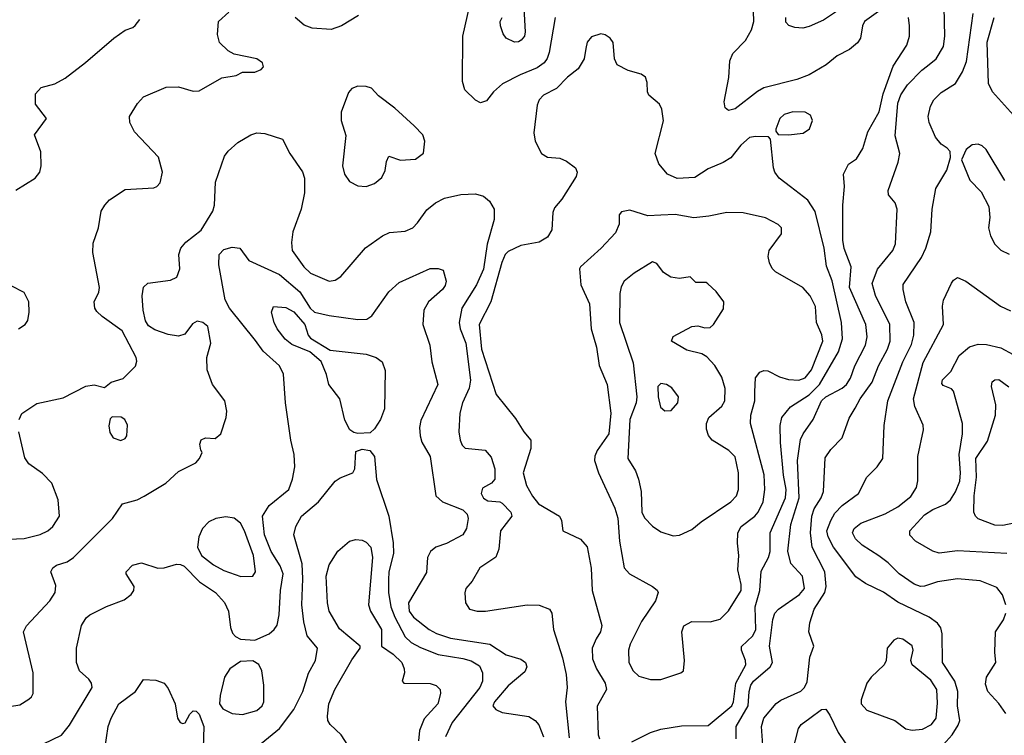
# Model space of a CAD drawing. Extents: x 1173029 to 1307123, y 522559 to 678521.
# Tile 127 of 256: x 1243734 to 1248512, y 530552 to 534024. Entities that reach past the tile are written whole.
import ezdxf

# ---------------------------------------------------------------- set-up
doc = ezdxf.new("R2010")
doc.units = 0

msp = doc.modelspace()

# ---------------------------------------------------------------- linework, layer by layer
at = {"layer": '0CON10XD'}
for points in [[(1246332.5, 534035), (1246303.6, 533865), (1246293.8, 533836.2), (1246278.5, 533815), (1246245, 533790.7), (1246162.6, 533757.4), (1246077.4, 533712.6), (1246033.8, 533675), (1245999.5, 533630.5), (1245970.7, 533620.7), (1245945, 533633.3), (1245894.2, 533684.2), (1245882.5, 533725), (1245883.8, 533945), (1245918.5, 534095)], [(1246179.5, 534079.5), (1246186.9, 533965), (1246182.9, 533945), (1246168, 533925), (1246155, 533917.1), (1246135, 533915.8), (1246095, 533934), (1246079.2, 533955), (1246066.9, 533995), (1246065.6, 534015), (1246074.4, 534035)], [(1247935, 534088.5), (1247833.1, 534015), (1247823.3, 533995), (1247814.4, 533935), (1247798.7, 533911.3), (1247760.9, 533879.1), (1247701.2, 533848.8), (1247647.8, 533805), (1247565, 533756.1), (1247505, 533733.9), (1247345, 533692.9), (1247314.1, 533675.9), (1247205, 533592.5), (1247174.1, 533584.1), (1247157.3, 533597.3), (1247153.1, 533625), (1247175.4, 533744.6), (1247179.6, 533825), (1247195, 533860.8), (1247256.1, 533923.9), (1247284.5, 533975), (1247296.8, 534015), (1247294.5, 534065)], [(1247339.3, 530505), (1247333.4, 530595), (1247344.7, 530635), (1247405, 530706.7), (1247427.4, 530722.6), (1247523.6, 530766.4), (1247542.9, 530785), (1247555, 530811.2), (1247568.8, 530931.2), (1247588, 530985), (1247563.1, 531055), (1247567.8, 531097.8), (1247588.9, 531165), (1247641.1, 531245), (1247647.9, 531275), (1247641.6, 531345), (1247580, 531465), (1247572, 531535), (1247578.3, 531615), (1247589.3, 531650.7), (1247622.9, 531705), (1247633.8, 531735), (1247642.2, 531897.8), (1247670.3, 531939.7), (1247724.3, 531995), (1247758.3, 532091.7), (1247788.8, 532138.8), (1247812.7, 532185), (1247870, 532265), (1247900.8, 532345), (1247944.2, 532425), (1247958.6, 532465), (1247955.9, 532545), (1247886.7, 532686.7), (1247870.4, 532745), (1247895.9, 532814.1), (1247971.1, 532905), (1247983.4, 532936.6), (1247992.5, 533105), (1247982, 533135), (1247950, 533175), (1247948, 533195), (1247997.4, 533332.6), (1248005.5, 533374.5), (1247981.4, 533461.4), (1247995, 533620), (1248009.7, 533660.3), (1248041.8, 533708.2), (1248111, 533779), (1248139.8, 533800.3), (1248180.5, 533835), (1248216.4, 533895), (1248223.8, 533945), (1248219.5, 534085)], [(1247702.5, 534067.5), (1247635, 534022.3), (1247565, 533991.5), (1247533.6, 533983.6), (1247495, 533985.6), (1247466.3, 533996.3), (1247452, 534012), (1247452.2, 534035)], [(1243715, 533198), (1243808.8, 533255), (1243832, 533285), (1243838.6, 533315), (1243837, 533383), (1243806, 533465), (1243863.3, 533545), (1243810, 533615), (1243810, 533665), (1243837.5, 533695), (1243905, 533712.5), (1243955, 533740), (1244053.6, 533816.4), (1244190, 533935), (1244245, 533973.3), (1244283.6, 533986.4), (1244293.9, 533996.1), (1244317.5, 534025)], [(1243731.9, 532085), (1243745, 532114), (1243817.2, 532162.8), (1243945, 532189.4), (1244055, 532246), (1244095, 532253.3), (1244145, 532240), (1244177.5, 532265), (1244236.4, 532283.6), (1244296.4, 532343.6), (1244302.7, 532367.3), (1244298.6, 532385), (1244231.1, 532515), (1244134.5, 532584.5), (1244108.3, 532608.3), (1244099.2, 532625), (1244095.7, 532655), (1244117.4, 532702.6), (1244120.6, 532725), (1244089.1, 532895), (1244090.2, 532939.8), (1244117.1, 533015), (1244130, 533095), (1244146.7, 533125), (1244170.3, 533149.7), (1244245, 533200), (1244385, 533208.6), (1244400, 533215), (1244415, 533232), (1244427.7, 533285), (1244407.4, 533357.4), (1244290.9, 533480.9), (1244268, 533525), (1244267.5, 533555), (1244305, 533618), (1244335, 533649.2), (1244445, 533697.5), (1244505, 533698.8), (1244575, 533677.5), (1244605, 533679.4), (1244715, 533742), (1244785, 533753.3), (1244815, 533770), (1244875, 533770), (1244905, 533782.5), (1244917.5, 533795), (1244912.5, 533815), (1244883.9, 533833.9), (1244775, 533856.7), (1244745, 533873.3), (1244703, 533913), (1244693.2, 533953.2), (1244698.6, 534015), (1244748.6, 534061.4)], [(1245378.6, 534045), (1245295.8, 533995), (1245245, 533976.9), (1245153, 533983), (1245115, 533996.9), (1245070, 534035)], [(1247210, 530535), (1247211.2, 530595), (1247268.3, 530695), (1247274.4, 530765.6), (1247282, 530795), (1247295.3, 530815), (1247375.5, 530885), (1247386.2, 530905), (1247372.9, 530985), (1247388.5, 531115), (1247397.5, 531145), (1247415.7, 531165), (1247518.2, 531235), (1247542.7, 531265), (1247532.2, 531325), (1247475.9, 531385.9), (1247461.1, 531445), (1247475.3, 531575.3), (1247516.1, 531705), (1247508.1, 531885), (1247523.1, 531986.9), (1247535, 532015.5), (1247583.8, 532085), (1247625, 532175.8), (1247645, 532194.7), (1247725, 532235.9), (1247745.9, 532255), (1247764.7, 532285), (1247785.9, 532345), (1247838.8, 532445), (1247845.8, 532485), (1247840.3, 532545), (1247760, 532725), (1247768.3, 532825), (1247734, 532914), (1247727.6, 532955), (1247728.8, 533125), (1247736, 533215), (1247730.8, 533275), (1247755, 533323.3), (1247795, 533350), (1247825, 533398.8), (1247850.1, 533479.9), (1247905, 533578), (1247923.5, 533665), (1247972, 533798), (1248038.9, 533901.1), (1248052, 533945), (1248052, 533995), (1248046.8, 534035)], [(1248215, 530506.1), (1248258, 530555), (1248288.5, 530601.5), (1248296.4, 530625), (1248284.7, 530695), (1248285.9, 530765), (1248271.6, 530815), (1248211.5, 530905), (1248210, 531045), (1248203.8, 531073.8), (1248187.1, 531097.1), (1248146.9, 531125), (1247995, 531198.5), (1247925, 531246.9), (1247838.8, 531288.8), (1247791.7, 531321.7), (1247682.9, 531465), (1247656.8, 531515), (1247651.2, 531545), (1247669.2, 531595), (1247690.1, 531629.9), (1247725, 531668), (1247804.7, 531725.3), (1247844.4, 531805), (1247895.3, 531854.7), (1247921.5, 531895), (1247928.5, 532055), (1247946.7, 532175), (1248019.5, 532365), (1248061.7, 532448.3), (1248073.3, 532493.3), (1248074.7, 532554.7), (1248034.7, 532654.7), (1248020.8, 532715), (1248021.2, 532738.8), (1248110.1, 532869.9), (1248131.3, 532915), (1248156, 532995), (1248161.3, 533105), (1248179.2, 533205), (1248232.5, 533295), (1248250, 533355), (1248248.8, 533385), (1248235, 533401.2), (1248205, 533420), (1248178.1, 533455), (1248147.8, 533525), (1248142.2, 533555), (1248154.4, 533605), (1248170, 533635), (1248205, 533671.1), (1248275.6, 533715), (1248309.5, 533770.5), (1248329, 533821), (1248360.5, 534055)], [(1248615, 533496.9), (1248454.7, 533674.7), (1248435.4, 533715.4), (1248428.4, 533915), (1248462.6, 534035)], [(1246705, 530520), (1246795, 530565.4), (1246845, 530581.5), (1246945, 530599.1), (1247075, 530600), (1247190.2, 530695), (1247198.4, 530715), (1247209.4, 530805), (1247257, 530895), (1247255.9, 530915.9), (1247235.9, 530965), (1247236.9, 530983.1), (1247292, 531035), (1247306.1, 531065), (1247302.9, 531175), (1247325.2, 531255.2), (1247331.7, 531348.3), (1247367, 531415), (1247375.9, 531444.1), (1247376.2, 531535), (1247449.2, 531705), (1247452.5, 531745), (1247440.4, 531815), (1247426.5, 531973.5), (1247424.6, 532055), (1247432.9, 532095), (1247474.7, 532145.3), (1247565, 532203.5), (1247614.4, 532255), (1247707.1, 532412.9), (1247726.4, 532476.3), (1247722.3, 532555), (1247676.7, 532756.7), (1247648.3, 532828.3), (1247638.1, 532915), (1247594.3, 533094.3), (1247559, 533149), (1247474.1, 533214.1), (1247420, 533255), (1247398.1, 533285), (1247391.1, 533305), (1247377.5, 533445), (1247366.7, 533456.7), (1247305, 533458.1), (1247275, 533452.2), (1247233.3, 533415), (1247185.4, 533354.6), (1247148.2, 533331.8), (1247075, 533301.5), (1247010.6, 533259.4), (1246925, 533253.8), (1246878, 533275), (1246835.7, 533325), (1246816.9, 533375), (1246857.2, 533532.8), (1246850.3, 533590.3), (1246838.8, 533615), (1246787.3, 533657.3), (1246780, 533675), (1246779.5, 533719.5), (1246771.2, 533745), (1246750.3, 533760.3), (1246687, 533777), (1246633.8, 533805), (1246620, 533835), (1246613.9, 533913.9), (1246600, 533935), (1246575, 533951.2), (1246554.2, 533955.8), (1246508.3, 533941.7), (1246488, 533915), (1246481.4, 533885), (1246472.9, 533835), (1246444.6, 533785.4), (1246392, 533745), (1246339.4, 533690.6), (1246275, 533657.8), (1246255, 533636.2), (1246245, 533610), (1246229.4, 533475), (1246235.8, 533435), (1246266.2, 533375), (1246295, 533357.5), (1246355, 533351.9), (1246387.8, 533337.8), (1246430.8, 533305), (1246438.6, 533285), (1246435, 533263.3), (1246365, 533154), (1246328.8, 533111.2), (1246321.2, 533088.8), (1246315.6, 533005), (1246295, 532969.2), (1246255, 532945.6), (1246165, 532929.1), (1246105, 532898.9), (1246090.5, 532885), (1246074, 532846), (1246020.2, 532655), (1245963.9, 532545), (1245975.2, 532425.2), (1246045.4, 532205.4), (1246139.8, 532089.8), (1246180, 532025), (1246214.2, 531984.2), (1246214.1, 531944.1), (1246176.8, 531825), (1246194, 531765), (1246221.9, 531711.9), (1246251.2, 531675), (1246353.8, 531615), (1246363.8, 531595), (1246370, 531545), (1246455, 531504.4), (1246486.9, 531466.9), (1246506.4, 531363.6), (1246512, 531255), (1246559.4, 531085), (1246553.1, 531055), (1246530.7, 531020.7), (1246511.5, 530975), (1246513.7, 530923.7), (1246532.5, 530875), (1246575.3, 530805.3), (1246581.4, 530775), (1246535.6, 530694.4), (1246541.5, 530555), (1246546.9, 530535)], [(1245415, 533214.4), (1245455, 533228.9), (1245490.6, 533259.4), (1245507.4, 533292.6), (1245513.2, 533336.8), (1245525, 533362.5), (1245582.3, 533342.3), (1245655, 533348), (1245692.7, 533377.3), (1245700, 533435), (1245690, 533465), (1245648.7, 533508.7), (1245554.7, 533594.7), (1245475.8, 533655), (1245441.7, 533691.7), (1245415, 533700), (1245375, 533701.2), (1245345, 533691.2), (1245329.1, 533670.9), (1245294.4, 533575), (1245293.3, 533535), (1245317, 533463), (1245300.7, 533315), (1245310, 533275), (1245335, 533239.5), (1245375, 533217.5), (1245415, 533214.4)], [(1247465, 533466.2), (1247535, 533474.2), (1247566, 533495), (1247581.4, 533535), (1247571.3, 533561.3), (1247545, 533575.6), (1247485, 533576.5), (1247444, 533565), (1247422.9, 533545), (1247403, 533493), (1247403, 533483), (1247415, 533467.5), (1247465, 533466.2)], [(1243685, 530692.5), (1243735, 530700), (1243778.3, 530728.3), (1243791.7, 530738.3), (1243800, 530755), (1243799.5, 530855), (1243753.1, 531055), (1243767.1, 531082.9), (1243879.6, 531205), (1243905.3, 531245), (1243908.9, 531278.9), (1243885.7, 531345), (1243894, 531365), (1243912.7, 531377.3), (1243965, 531393.6), (1243994.8, 531415.3), (1244184.3, 531605), (1244233.3, 531675), (1244304.4, 531695.6), (1244337.8, 531712.2), (1244443.7, 531776.3), (1244505, 531832.7), (1244588.8, 531875), (1244606.7, 531895), (1244620, 531925), (1244612.5, 531935), (1244608.8, 531965), (1244615, 531986.7), (1244635, 531996.2), (1244681.7, 531991.7), (1244710, 532015), (1244736, 532095), (1244739.2, 532125), (1244729.2, 532175), (1244670, 532255), (1244644.4, 532325), (1244641.4, 532385), (1244661.9, 532455), (1244647.1, 532535), (1244622, 532555), (1244595, 532562.2), (1244571.7, 532548.3), (1244535, 532498), (1244505, 532488.1), (1244455, 532496.4), (1244389.4, 532519.4), (1244358.9, 532538.9), (1244344, 532564), (1244332.9, 532615), (1244327.8, 532685), (1244335, 532726.7), (1244355, 532746), (1244465, 532761.2), (1244495.7, 532774.3), (1244511.4, 532815), (1244506.9, 532885), (1244515.6, 532915), (1244540, 532945), (1244615, 533003.3), (1244671.9, 533095), (1244678.9, 533125), (1244684.4, 533235.6), (1244727.9, 533362.1), (1244745, 533386), (1244792, 533428), (1244855, 533465.8), (1244885, 533476), (1244922.7, 533472.7), (1245010, 533445), (1245045.6, 533375.6), (1245105.7, 533285.7), (1245116.2, 533255), (1245116.2, 533185), (1245099.2, 533105), (1245059.6, 532995), (1245052.6, 532942.6), (1245056.9, 532905), (1245112.2, 532825), (1245144.5, 532795), (1245235, 532755.6), (1245265, 532760), (1245291.7, 532778.3), (1245412.4, 532917.6), (1245493.8, 532976.2), (1245527.9, 532992.1), (1245605, 532998.1), (1245642, 533015), (1245665, 533038), (1245708.9, 533101.1), (1245752, 533135), (1245795, 533157.8), (1245875, 533175.8), (1245945, 533180), (1245985, 533168), (1246014.3, 533144.3), (1246036, 533105), (1246037.1, 533055), (1246002, 532935), (1245984.6, 532814.6), (1245951.4, 532738.6), (1245879.6, 532625), (1245866.1, 532555), (1245871.1, 532525), (1245899, 532455), (1245921.9, 532275), (1245915, 532235.8), (1245882.7, 532165), (1245869.6, 532115), (1245864.6, 532025), (1245871.1, 531985), (1245880.3, 531960.3), (1245895, 531946.2), (1245992.5, 531935), (1246022, 531902), (1246039.2, 531845), (1246038.8, 531795), (1246023.3, 531775), (1245979.1, 531750.9), (1245973.1, 531725), (1245985, 531702.9), (1246005, 531689.4), (1246064.3, 531684.3), (1246075, 531678), (1246116.9, 531635), (1246121.9, 531615), (1246066.7, 531545), (1246058.5, 531455), (1246043.8, 531416.2), (1245966.4, 531365), (1245929, 531301), (1245899.5, 531265), (1245893.2, 531243.2), (1245897.5, 531195), (1245916.7, 531165), (1245954.3, 531154.3), (1245995, 531154.4), (1246196.1, 531186.1), (1246255, 531183.1), (1246304.2, 531164.2), (1246316.2, 531145), (1246324.3, 531065), (1246368, 530928), (1246385, 530846.7), (1246390.4, 530785), (1246382.7, 530715), (1246400.2, 530540.2)], [(1248514.5, 533244.5), (1248424, 533395), (1248405, 533412), (1248385, 533420), (1248355, 533417.5), (1248326, 533395), (1248303.8, 533345), (1248344.3, 533245), (1248399.1, 533189.1), (1248437.4, 533117.4), (1248441.1, 533065), (1248435.5, 533015), (1248445.4, 532975.4), (1248465.6, 532935), (1248495, 532905.7), (1248535, 532886.9)], [(1246795, 530822.5), (1246845, 530823.6), (1246942.5, 530855), (1246954.3, 530865.7), (1246960.5, 530915), (1246947.1, 531055), (1246956.8, 531083.2), (1246996, 531104), (1247085, 531102.5), (1247133.7, 531116.3), (1247174, 531156), (1247234.2, 531255), (1247234.7, 531284.7), (1247219.5, 531355), (1247223.3, 531425), (1247216.4, 531485), (1247217.9, 531535), (1247235.5, 531565), (1247300.5, 531615), (1247317.3, 531635), (1247341.1, 531685), (1247350.4, 531745), (1247345.7, 531815.7), (1247279.6, 532065), (1247282, 532105), (1247300.8, 532175), (1247300.5, 532219.5), (1247305, 532287.5), (1247325.8, 532314.2), (1247345, 532322), (1247365, 532320), (1247421.1, 532291.1), (1247465, 532279.2), (1247515, 532276), (1247545, 532286.8), (1247576, 532325), (1247630.8, 532465), (1247626, 532496), (1247600, 532555), (1247595, 532632.5), (1247570, 532685), (1247533.8, 532725), (1247400.7, 532800.7), (1247385, 532816.7), (1247372, 532845), (1247366.2, 532875), (1247371.2, 532905), (1247430, 532985), (1247430, 533015), (1247415, 533031.2), (1247353, 533063), (1247245, 533087.5), (1247165, 533089.5), (1247078.6, 533071.4), (1247005, 533063.5), (1246915, 533079.1), (1246845, 533076.2), (1246782.5, 533072.5), (1246695, 533100), (1246655, 533092.5), (1246643, 533077), (1246643, 533033), (1246625, 532990), (1246556, 532915), (1246455, 532826), (1246450.8, 532815), (1246457.6, 532737.6), (1246499.2, 532645), (1246506.9, 532525), (1246532.7, 532435), (1246546.4, 532346.4), (1246585.4, 532255), (1246602.7, 532115), (1246592.5, 532015), (1246535.8, 531934.2), (1246524.1, 531905.9), (1246523.2, 531885), (1246542.1, 531825), (1246622.2, 531655), (1246635.7, 531605.7), (1246644, 531494), (1246666.9, 531365), (1246692.9, 531335), (1246804.3, 531275), (1246827.2, 531257.2), (1246832.5, 531245), (1246819.2, 531205), (1246751.4, 531105), (1246696.2, 530995), (1246688.5, 530965), (1246690, 530905), (1246710.5, 530865), (1246738.6, 530838.6), (1246795, 530822.5)], [(1243849.1, 530510.9), (1243937, 530553), (1243975, 530602), (1244085.6, 530785), (1244082.2, 530805), (1244069.4, 530825), (1244024.4, 530865), (1244010, 530905), (1244010, 530975), (1244033.5, 531085), (1244057.2, 531122.8), (1244073.8, 531136.2), (1244155, 531177.1), (1244240.7, 531209.3), (1244274.3, 531235), (1244287.5, 531255), (1244289.2, 531275), (1244250, 531335), (1244250, 531345), (1244281.7, 531378.3), (1244325, 531389.4), (1244405, 531362.7), (1244435, 531364.6), (1244495, 531382), (1244515, 531381.3), (1244532.5, 531372.5), (1244606.2, 531296.2), (1244683.3, 531245), (1244727.3, 531197.3), (1244746.9, 531155), (1244756.1, 531076.1), (1244767.2, 531047.2), (1244781.2, 531031.2), (1244805, 531018.8), (1244875, 531014.3), (1244944.5, 531045.5), (1244968.5, 531065), (1244982.9, 531087.1), (1244993.7, 531136.3), (1245000, 531255), (1245012.3, 531335), (1244997.4, 531375), (1244954.2, 531444.2), (1244921.1, 531525), (1244912.7, 531615), (1244945, 531666.9), (1245039.2, 531745), (1245058.1, 531795), (1245068.5, 531855), (1245066.4, 531915), (1245049.5, 531985), (1245024.2, 532165), (1245014.8, 532304.7), (1244994.2, 532344.2), (1244915.7, 532415.7), (1244878.5, 532468.5), (1244751.8, 532625), (1244731.5, 532665), (1244700, 532835), (1244702, 532885), (1244725, 532910), (1244765, 532920), (1244802.5, 532915), (1244845.9, 532855.9), (1244995, 532787.5), (1245093.6, 532703.6), (1245143.4, 532625), (1245165, 532605.8), (1245235, 532589.7), (1245375, 532570), (1245417.9, 532572.1), (1245443.2, 532586.8), (1245525.5, 532704.5), (1245575, 532748.6), (1245725, 532816.9), (1245765, 532817.5), (1245788.6, 532808.6), (1245803.1, 532755), (1245798.9, 532735), (1245785.6, 532715), (1245717.1, 532655), (1245694.3, 532615), (1245689.6, 532545), (1245724.5, 532445), (1245733.5, 532365), (1245763.6, 532255), (1245680.4, 532079.6), (1245674.6, 532045), (1245677.1, 532005), (1245685.5, 531975), (1245726.5, 531905), (1245754, 531714), (1245785.9, 531685.9), (1245885, 531646.8), (1245905.4, 531625), (1245909.6, 531605), (1245901.8, 531555), (1245884.6, 531525.4), (1245805, 531483.6), (1245753.8, 531465), (1245726.6, 531443.4), (1245713.3, 531415), (1245707.7, 531342.3), (1245621.3, 531195), (1245623.3, 531155), (1245645, 531125.5), (1245721.1, 531065), (1245756.8, 531046.8), (1245825, 531024.3), (1246015.2, 530995.2), (1246095, 530942.7), (1246165, 530922.3), (1246188.5, 530905), (1246195.5, 530885), (1246185, 530860), (1246105, 530792.9), (1246037.8, 530715), (1246029.4, 530695), (1246045, 530677.8), (1246075, 530663.8), (1246205, 530644.3), (1246234.6, 530624.6), (1246253.1, 530603.1), (1246275.7, 530545.7)], [(1246905, 531519.4), (1246935, 531522.9), (1246995, 531550.5), (1247041.5, 531588.5), (1247185, 531685.3), (1247212.7, 531715), (1247221.8, 531745), (1247221.8, 531825), (1247205, 531903.1), (1247175, 531934), (1247094.3, 531985), (1247077, 532007), (1247067.2, 532037.2), (1247067.3, 532065), (1247077.5, 532095), (1247140.9, 532149.1), (1247155.4, 532175), (1247156.8, 532235), (1247140.3, 532290.3), (1247106.5, 532346.5), (1247068.9, 532388.9), (1247043.4, 532403.4), (1246970.6, 532420.6), (1246896.7, 532465), (1246905, 532486.7), (1246995, 532536.2), (1247025, 532538.8), (1247059.3, 532529.3), (1247085, 532531.2), (1247100, 532545), (1247148.8, 532621.2), (1247151.2, 532655), (1247113.3, 532705), (1247073, 532743), (1247065, 532750), (1247015, 532750), (1246987.5, 532777.5), (1246935, 532768), (1246893.3, 532775), (1246857.2, 532797.2), (1246825, 532841.2), (1246805, 532850), (1246716.2, 532795), (1246667.5, 532755), (1246652.6, 532727.4), (1246645.9, 532695.9), (1246643.8, 532555), (1246710, 532360), (1246728.1, 532195), (1246725.2, 532165), (1246694.8, 532085), (1246685.5, 531895), (1246722.2, 531835), (1246736.5, 531795), (1246749.5, 531735), (1246752.9, 531635), (1246765, 531607.1), (1246805, 531566.5), (1246845, 531538.9), (1246905, 531519.4)], [(1248518.5, 531185), (1248503.1, 531233.1), (1248475, 531268.9), (1248395, 531301.1), (1248285, 531311.2), (1248186.9, 531296.9), (1248124.6, 531275.4), (1248105, 531274.6), (1248075, 531286.4), (1248001.5, 531335), (1247948.5, 531388.5), (1247903, 531423), (1247821.5, 531475), (1247790.4, 531505), (1247775.4, 531535), (1247782.7, 531555), (1247815, 531580.8), (1247933.6, 531626.4), (1247995, 531660.5), (1248058.5, 531711.5), (1248085.8, 531755), (1248092.7, 531787.3), (1248091.5, 531905), (1248120, 532035), (1248117.4, 532057.4), (1248078, 532148), (1248071.8, 532185), (1248118.7, 532361.3), (1248216.4, 532545), (1248211.5, 532635), (1248216.4, 532663.6), (1248255, 532746.2), (1248265, 532761.2), (1248285, 532773.8), (1248325, 532756.2), (1248493.6, 532633.6), (1248541.9, 532611.9)], [(1243728.8, 532525), (1243760, 532545), (1243773.8, 532565), (1243780, 532605), (1243778, 532655), (1243755, 532700), (1243693, 532733)], [(1245375, 532016.2), (1245355, 532021.2), (1245336.2, 532035), (1245311.7, 532081.7), (1245287.1, 532185), (1245234.6, 532254.6), (1245223.4, 532303.4), (1245196.2, 532366.2), (1245142.1, 532412.1), (1245055, 532447.9), (1245021.8, 532475), (1244982.7, 532525), (1244968.2, 532555), (1244955.8, 532605), (1244965, 532633.3), (1245025, 532627.3), (1245065, 532607.5), (1245117.4, 532545), (1245133.9, 532493.9), (1245145, 532479.2), (1245240.5, 532420.5), (1245415, 532401.2), (1245464, 532385), (1245492.5, 532365), (1245507.3, 532322.7), (1245504.4, 532135.6), (1245484.3, 532085), (1245455, 532038.8), (1245435, 532020), (1245375, 532016.2)], [(1248524.6, 531434.6), (1248285, 531447.5), (1248195, 531435.3), (1248165, 531446.5), (1248081.1, 531495), (1248053.5, 531523.5), (1248053.6, 531545), (1248125, 531622), (1248165, 531647.8), (1248225.6, 531674.4), (1248251.2, 531695), (1248275, 531733.1), (1248295.6, 531785), (1248299.8, 531825), (1248292.1, 531915), (1248308.2, 532015), (1248308.5, 532065), (1248265, 532222.5), (1248255, 532233.3), (1248215, 532248.8), (1248209.2, 532259.2), (1248212.4, 532277.6), (1248252.3, 532317.7), (1248292.2, 532395), (1248342.8, 532437.2), (1248385, 532449.6), (1248425, 532448.9), (1248495, 532431.8), (1248555, 532400.7)], [(1246865, 532126.7), (1246895, 532128.8), (1246928, 532165), (1246931.2, 532195), (1246898.8, 532238.8), (1246872.5, 532255), (1246845, 532260), (1246830, 532245), (1246831.4, 532195), (1246844.2, 532145), (1246865, 532126.7)], [(1248588.7, 531588.7), (1248505, 531570.7), (1248465, 531571.1), (1248385, 531602.3), (1248371.2, 531615), (1248363.2, 531635), (1248364.7, 531714.7), (1248376.4, 531805), (1248374.2, 531895), (1248429.9, 531980.1), (1248469.4, 532105), (1248470, 532155), (1248450, 532245), (1248453.2, 532266.8), (1248465, 532277.5), (1248485, 532278.6), (1248533, 532243)], [(1244225, 531983.3), (1244245, 531992.5), (1244253.3, 532005), (1244257.3, 532057.3), (1244243.9, 532083.9), (1244225.9, 532095.9), (1244183, 532097), (1244173, 532087), (1244166.4, 532053.6), (1244171.2, 532021.2), (1244187.5, 531995), (1244225, 531983.3)], [(1243605, 531501.1), (1243755, 531508), (1243832.8, 531527.2), (1243870, 531545), (1243894.3, 531565), (1243926.5, 531615), (1243921.1, 531695), (1243889.2, 531775), (1243845, 531822.7), (1243779, 531869), (1243759, 531899), (1243729.5, 532025)], [(1244905, 530512.7), (1244995.3, 530584.7), (1245065, 530677.5), (1245107.6, 530765), (1245135.5, 530854.5), (1245168.6, 530915), (1245178.6, 530975), (1245128.6, 531035), (1245112.5, 531102.5), (1245103.1, 531185), (1245108.1, 531311.9), (1245103.9, 531383.9), (1245064.5, 531525), (1245074.4, 531565), (1245102.2, 531615), (1245184.6, 531685), (1245265, 531786), (1245288.3, 531801.7), (1245350, 531825), (1245360, 531845), (1245365, 531930), (1245395, 531940), (1245433.6, 531933.6), (1245456, 531905), (1245465.9, 531794.1), (1245525.9, 531615.9), (1245546.5, 531486.5), (1245548, 531435), (1245525.9, 531345), (1245523.3, 531306.7), (1245523.4, 531245), (1245534.4, 531175), (1245553.8, 531125), (1245605, 531030.8), (1245633.1, 531003.1), (1245678.6, 530978.6), (1245765, 530943.8), (1245885, 530925.2), (1245925, 530913.1), (1245965, 530889.5), (1245980, 530855), (1245979.4, 530815), (1245966.4, 530785), (1245832.9, 530615), (1245800.4, 530545)], [(1244807.1, 531322.9), (1244865, 531323.8), (1244878.6, 531345), (1244868.8, 531425), (1244825.1, 531545.1), (1244805, 531582.1), (1244775, 531606.2), (1244735, 531612.7), (1244685.3, 531604.7), (1244652.4, 531587.6), (1244621.5, 531555), (1244603.8, 531515), (1244596.9, 531465), (1244616.2, 531425), (1244675, 531379.7), (1244725, 531352.7), (1244807.1, 531322.9)], [(1245325.5, 530505), (1245294.7, 530554.7), (1245241.1, 530605), (1245230, 530625), (1245227.8, 530645), (1245233.5, 530705), (1245262.9, 530775), (1245345, 530918.6), (1245385.7, 530975), (1245385.7, 530985), (1245285, 531068.9), (1245236.2, 531155), (1245227.5, 531195), (1245221.8, 531325), (1245235, 531379.2), (1245278.1, 531445), (1245335, 531494.4), (1245365, 531501.9), (1245395, 531498.6), (1245415, 531490), (1245437.1, 531465), (1245445.8, 531415.8), (1245426.8, 531185), (1245436.2, 531155), (1245490.4, 531065), (1245489.4, 530985), (1245546.5, 530946.5), (1245588, 530905), (1245599.6, 530875), (1245600.6, 530855), (1245590, 530815), (1245597.5, 530805), (1245725, 530804.3), (1245754.4, 530794.4), (1245774, 530775), (1245775.7, 530755), (1245763.6, 530705), (1245697.3, 530632.7), (1245673.6, 530576.3), (1245668.8, 530525)], [(1248518.5, 530658.5), (1248485.9, 530705.9), (1248431.5, 530765), (1248420.2, 530800.2), (1248425.6, 530835), (1248470.8, 530905), (1248465.6, 530955), (1248469.4, 531055), (1248507.9, 531112.1), (1248519.5, 531145)], [(1248065, 530578.1), (1248115, 530582.3), (1248158.9, 530605), (1248180.4, 530635), (1248188, 530708), (1248184.1, 530775), (1248155, 530820.7), (1248064.4, 530895), (1248058.6, 530915), (1248070, 530965), (1248065, 530986), (1248019.3, 531019.3), (1247995, 531024.2), (1247975, 531014), (1247944, 530975), (1247939.2, 530915), (1247929.2, 530895), (1247865.6, 530835), (1247844.2, 530805.8), (1247816.5, 530725), (1247816.5, 530705), (1247845, 530674.6), (1247980, 530625), (1248034.2, 530584.2), (1248065, 530578.1)], [(1244815, 530653.5), (1244885, 530672.9), (1244910.5, 530695), (1244918.9, 530715), (1244919.4, 530795), (1244908.8, 530865), (1244895, 530895.6), (1244865, 530913.3), (1244805, 530910.8), (1244753.8, 530875), (1244728, 530835), (1244706.4, 530745), (1244703.9, 530705), (1244720.1, 530680.1), (1244765, 530658.2), (1244815, 530653.5)], [(1244147.1, 530485), (1244163.6, 530595), (1244177.5, 530635), (1244215.5, 530705), (1244295.6, 530765), (1244335, 530823.3), (1244395, 530820), (1244435.4, 530805.4), (1244455, 530780), (1244488.1, 530705), (1244499.4, 530635), (1244512, 530615), (1244525, 530609.2), (1244536.5, 530613.5), (1244558.8, 530655), (1244575, 530671.2), (1244589.7, 530669.7), (1244605, 530654.2), (1244627.1, 530595), (1244625, 530490)], [(1247469.2, 530415), (1247512.5, 530585), (1247526, 530605), (1247567.5, 530635), (1247625, 530677.1), (1247645, 530679.2), (1247665, 530650), (1247705, 530565.7), (1247801.2, 530425)]]:
    msp.add_lwpolyline(points, dxfattribs=at)

doc.saveas('drawing.dxf')
